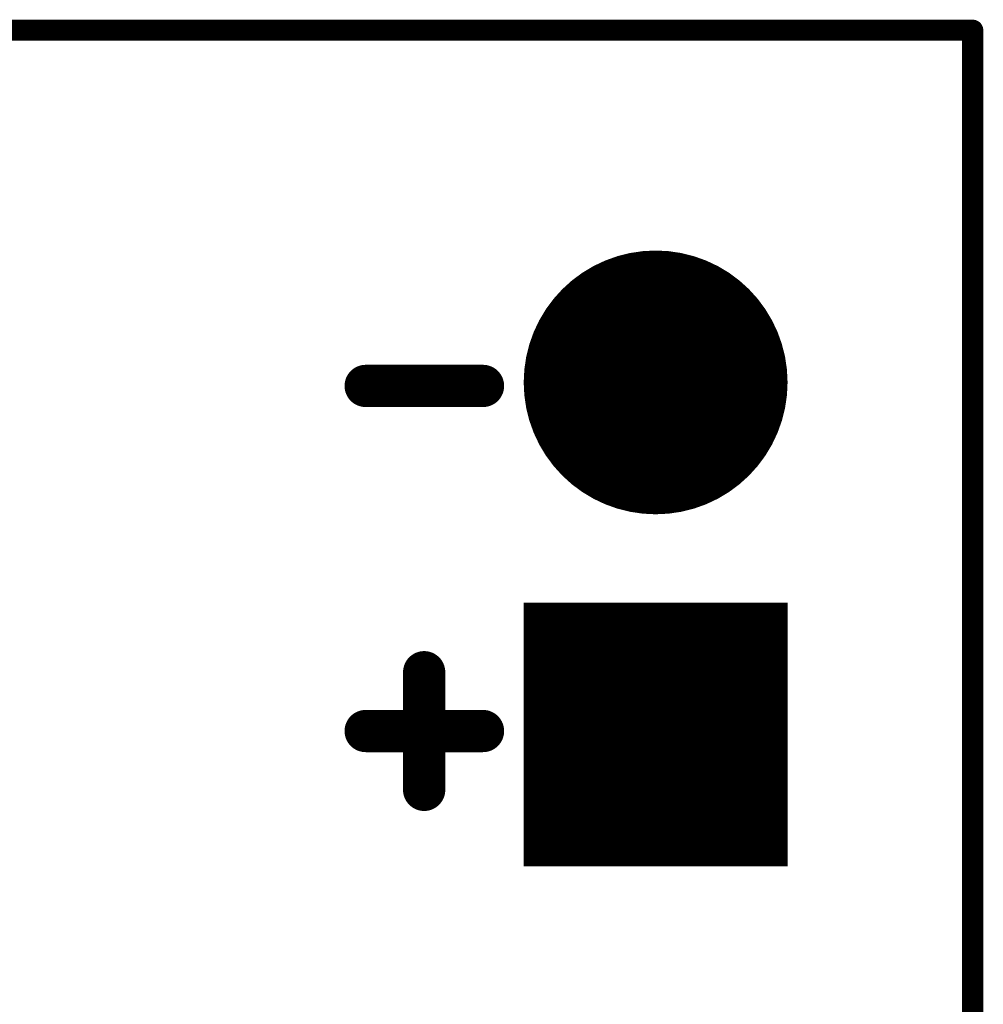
# Model space of a CAD drawing. Extents: x -0.07 to 0.95, y -0.15 to 2.1.
# Tile 25 of 25: x 0.68 to 0.95, y 1.82 to 2.1. Entities that reach past the tile are written whole.
import ezdxf

# ---------------------------------------------------------------- set-up
doc = ezdxf.new("R2010")
doc.units = 0
doc.layers.get('0').update_dxf_attribs({"linetype": 'CONTINUOUS'})
for name, color, linetype in [('gko', 6, 'CONTINUOUS'), ('gto', 2, 'CONTINUOUS'), ('gts', 1, 'CONTINUOUS')]:
    doc.layers.add(name, color=color, linetype=linetype)

# ---------------------------------------------------------------- blocks, each defined once
blk = doc.blocks.new('D12')
at = {"const_width": 0.003}
blk.add_lwpolyline([(-0.0015, 0, 1), (0.0015, 0, 1)], format="xyb", close=True, dxfattribs=at)
blk = doc.blocks.new('D17')
at = {"const_width": 0.006}
blk.add_lwpolyline([(-0.003, 0, 1), (0.003, 0, 1)], format="xyb", close=True, dxfattribs=at)
blk = doc.blocks.new('D176')
at = {"const_width": 0.0749}
blk.add_lwpolyline([(-0.03745, 0), (0.03745, 0)], dxfattribs=at)
blk = doc.blocks.new('D177')
at = {"const_width": 0.03745}
blk.add_lwpolyline([(-0.018725, 0, 1), (0.018725, 0, 1)], format="xyb", close=True, dxfattribs=at)

msp = doc.modelspace()

# ---------------------------------------------------------------- linework, layer by layer
at = {"layer": 'gko', "color": 6, "const_width": 0.006}
for points in [[(0.0002, 2.1), (0.95, 2.1)], [(0.95, -0.05), (0.95, 2.1)]]:
    msp.add_lwpolyline(points, dxfattribs=at)
at = {"layer": 'gto', "color": 2, "const_width": 0.012}
for points in [[(0.811, 1.999), (0.7777, 1.999)], [(0.7943, 1.8843), (0.7943, 1.9177)], [(0.811, 1.901), (0.7777, 1.901)]]:
    msp.add_lwpolyline(points, dxfattribs=at)

# ---------------------------------------------------------------- block references
at = {"layer": 'gko'}
msp.add_blockref('D12', (0.95, 2.1), dxfattribs=at)
msp.add_blockref('D12', (0.95, 2.1), dxfattribs=at)
at = {"layer": 'gto'}
for p in [(0.7777, 1.999), (0.811, 1.999), (0.7943, 1.9177), (0.7777, 1.901), (0.811, 1.901), (0.7943, 1.8843)]:
    msp.add_blockref('D17', p, dxfattribs=at)
at = {"layer": 'gts'}
for name, p in [('D177', (0.86, 2)), ('D176', (0.86, 1.9))]:
    msp.add_blockref(name, p, dxfattribs=at)

doc.saveas('drawing.dxf')
